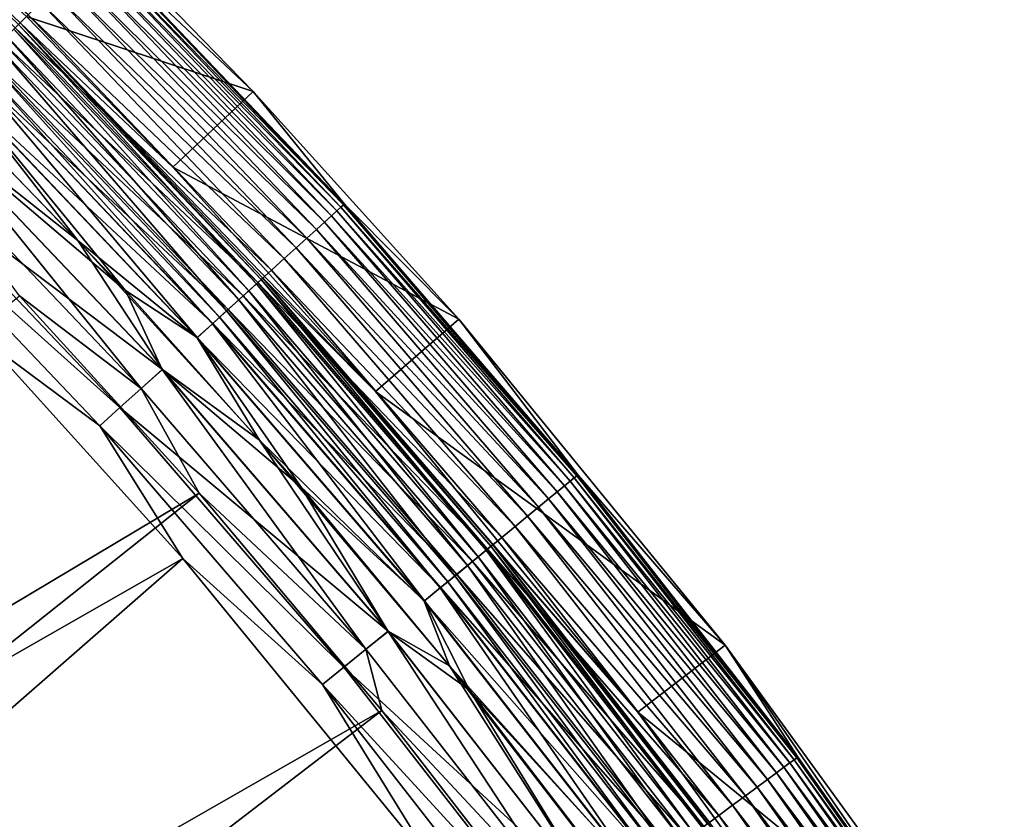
# Model space of a CAD drawing. Header units: metres. Extents: x -900 to 900, y -400 to 400.
# Tile 242 of 243: x 839 to 866, y 317 to 339. Entities that reach past the tile are written whole.
import ezdxf

# ---------------------------------------------------------------- set-up
doc = ezdxf.new("R2010")
doc.units = ezdxf.units.M

msp = doc.modelspace()

# ---------------------------------------------------------------- linework, layer by layer
at = {"layer": 'top'}
for points in [[(832.073242, 345.64447, -5.959025), (839.025391, 339.025421, -5.959025), (838.981628, 338.981628, -5.381563)], [(839.025391, 339.025421, -5.959025), (832.073242, 345.64447, -5.959025), (839.204651, 339.20462, -35)], [(838.894348, 338.894348, -0.70103), (839.250061, 339.250092, -1.000777), (831.953003, 345.50119, -0.70103)], [(841.32605, 341.326019, -35), (845.374695, 337.157257, -35), (839.204651, 339.20462, -35)], [(841.32605, 341.326019, -35), (841.146729, 341.146759, -5.947641), (845.374695, 337.157257, -35)], [(840.813232, 340.813232, -3.667668), (847.660645, 333.9104, -4.218875), (840.955261, 340.955261, -4.218875)], [(840.955261, 340.955261, -4.218875), (847.769043, 334.008667, -4.786941), (841.058716, 341.058716, -4.786941)], [(840.955261, 340.955261, -4.218875), (847.660645, 333.9104, -4.218875), (847.769043, 334.008667, -4.786941)], [(847.836243, 334.069519, -5.365363), (841.122803, 341.122803, -5.365363), (841.058716, 341.058716, -4.786941)], [(841.058716, 341.058716, -4.786941), (847.769043, 334.008667, -4.786941), (847.836243, 334.069519, -5.365363)], [(841.122803, 341.122803, -5.365363), (847.86731, 334.087891, -5.947641), (841.146729, 341.146759, -5.947641)], [(847.86731, 334.087891, -5.947641), (841.122803, 341.122803, -5.365363), (847.836243, 334.069519, -5.365363)], [(841.146729, 341.146759, -5.947641), (847.86731, 334.087891, -5.947641), (845.374695, 337.157257, -35)], [(840.633728, 340.633698, -3.139467), (847.511841, 333.775513, -3.667668), (840.813232, 340.813232, -3.667668)], [(840.813232, 340.813232, -3.667668), (847.511841, 333.775513, -3.667668), (847.660645, 333.9104, -4.218875)], [(847.32373, 333.60498, -3.139467), (840.633728, 340.633698, -3.139467), (840.41864, 340.41864, -2.639013)], [(847.32373, 333.60498, -3.139467), (847.511841, 333.775513, -3.667668), (840.633728, 340.633698, -3.139467)], [(846.838257, 333.164948, -2.170691), (840.170349, 340.17038, -2.170691), (839.891174, 339.891144, -1.738888)], [(847.098389, 333.400726, -2.639013), (840.41864, 340.41864, -2.639013), (840.170349, 340.17038, -2.170691)], [(846.838257, 333.164948, -2.170691), (847.098389, 333.400726, -2.639013), (840.170349, 340.17038, -2.170691)], [(847.098389, 333.400726, -2.639013), (847.32373, 333.60498, -3.139467), (840.41864, 340.41864, -2.639013)], [(846.545654, 332.89975, -1.738888), (839.891174, 339.891144, -1.738888), (839.583374, 339.583405, -1.34779)], [(846.545654, 332.89975, -1.738888), (846.838257, 333.164948, -2.170691), (839.891174, 339.891144, -1.738888)], [(846.223206, 332.607452, -1.34779), (839.583374, 339.583405, -1.34779), (839.250061, 339.250092, -1.000777)], [(846.223206, 332.607452, -1.34779), (846.545654, 332.89975, -1.738888), (839.583374, 339.583405, -1.34779)], [(845.873962, 332.290894, -1.000777), (839.250061, 339.250092, -1.000777), (838.894348, 338.894348, -0.70103)], [(839.025391, 339.025421, -5.959025), (839.204651, 339.20462, -35), (843.192505, 335.098419, -35)], [(839.204651, 339.20462, -35), (845.374695, 337.157257, -35), (843.192505, 335.098419, -35)], [(845.873962, 332.290894, -1.000777), (846.223206, 332.607452, -1.34779), (839.250061, 339.250092, -1.000777)], [(845.50116, 331.953033, -0.70103), (838.894348, 338.894348, -0.70103), (838.519287, 338.519287, -0.451727)], [(838.663208, 338.663177, -4.312942), (838.859497, 338.859497, -4.82471), (845.258972, 331.733459, -4.312942)], [(838.859497, 338.859497, -4.82471), (838.981628, 338.981628, -5.381563), (845.464661, 331.919922, -4.82471)], [(838.859497, 338.859497, -4.82471), (845.464661, 331.919922, -4.82471), (845.258972, 331.733459, -4.312942)], [(845.50116, 331.953033, -0.70103), (845.873962, 332.290894, -1.000777), (838.894348, 338.894348, -0.70103)], [(838.981628, 338.981628, -5.381563), (839.025391, 339.025421, -5.959025), (845.592651, 332.035919, -5.381563)], [(838.981628, 338.981628, -5.381563), (845.592651, 332.035919, -5.381563), (845.464661, 331.919922, -4.82471)], [(839.025391, 339.025421, -5.959025), (845.64447, 332.073212, -5.959025), (845.592651, 332.035919, -5.381563)], [(845.64447, 332.073212, -5.959025), (839.025391, 339.025421, -5.959025), (848.713623, 328.992554, -35)], [(848.713623, 328.992554, -35), (839.025391, 339.025421, -5.959025), (843.192505, 335.098419, -35)], [(838.400757, 338.400757, -3.865118), (838.663208, 338.663177, -4.312942), (844.983948, 331.484222, -3.865118)], [(838.663208, 338.663177, -4.312942), (845.258972, 331.733459, -4.312942), (844.983948, 331.484222, -3.865118)], [(838.081787, 338.081818, -3.497899), (838.400757, 338.400757, -3.865118), (844.64978, 331.181305, -3.497899)], [(845.108215, 331.596832, -0.451727), (838.519287, 338.519287, -0.451727), (838.128296, 338.128326, -0.255695)], [(838.400757, 338.400757, -3.865118), (844.983948, 331.484222, -3.865118), (844.64978, 331.181305, -3.497899)], [(845.108215, 331.596832, -0.451727), (845.50116, 331.953033, -0.70103), (838.519287, 338.519287, -0.451727)], [(844.698547, 331.225464, -0.255695), (838.128296, 338.128326, -0.255695), (837.725769, 337.725739, -0.114353)], [(837.904846, 337.904816, -3.348771), (838.081787, 338.081818, -3.497899), (844.464355, 331.013214, -3.348771)], [(838.081787, 338.081818, -3.497899), (844.64978, 331.181305, -3.497899), (844.464355, 331.013214, -3.348771)], [(844.698547, 331.225464, -0.255695), (845.108215, 331.596832, -0.451727), (838.128296, 338.128326, -0.255695)], [(837.718201, 337.718231, -3.22474), (837.904846, 337.904816, -3.348771), (844.268799, 330.835999, -3.22474)], [(837.904846, 337.904816, -3.348771), (844.464355, 331.013214, -3.348771), (844.268799, 330.835999, -3.22474)], [(844.276672, 330.84314, -0.114353), (837.725769, 337.725739, -0.114353), (837.316223, 337.316193, -0.028766)], [(837.323425, 337.323425, -3.056892), (837.718201, 337.718231, -3.22474), (843.855164, 330.461029, -3.056892)], [(837.718201, 337.718231, -3.22474), (844.268799, 330.835999, -3.22474), (843.855164, 330.461029, -3.056892)], [(844.276672, 330.84314, -0.114353), (844.698547, 331.225464, -0.255695), (837.725769, 337.725739, -0.114353)], [(837.316223, 337.316193, -0.028766), (836.904297, 336.904266), (840.601807, 333.103455)], [(841.898193, 331.741852, -3), (836.914734, 336.914734, -3), (837.323425, 337.323425, -3.056892)], [(837.316223, 337.316193, -0.028766), (840.601807, 333.103455), (843.847534, 330.454163, -0.028766)], [(843.847534, 330.454163, -0.028766), (844.276672, 330.84314, -0.114353), (837.316223, 337.316193, -0.028766)], [(843.855164, 330.461029, -3.056892), (841.898193, 331.741852, -3), (837.323425, 337.323425, -3.056892)], [(845.374695, 337.157257, -35), (850.97998, 330.958344, -35), (843.192505, 335.098419, -35)], [(845.374695, 337.157257, -35), (847.86731, 334.087891, -5.947641), (850.97998, 330.958344, -35)], [(836.406616, 336.406586, -3), (836.914734, 336.914734, -3), (841.898193, 331.741852, -3)], [(840.601807, 333.103455), (836.904297, 336.904266), (836.409424, 336.409424)], [(842.903259, 329.588715), (836.409424, 336.409424), (835.31134, 335.31134, -0.204445)], [(842.322021, 329.071381, -3.101714), (835.860291, 335.860291, -3.101714), (836.406616, 336.406586, -3)], [(842.900269, 329.586029, -3), (842.322021, 329.071381, -3.101714), (836.406616, 336.406586, -3)], [(836.406616, 336.406586, -3), (841.898193, 331.741852, -3), (842.900269, 329.586029, -3)], [(840.601807, 333.103455), (836.409424, 336.409424), (842.903259, 329.588715)], [(842.322021, 329.071381, -3.101714), (839.006836, 331.593506, -3.399924), (835.860291, 335.860291, -3.101714)], [(835.31134, 335.31134, -0.204445), (834.785828, 334.785828, -0.456723), (841.746826, 328.550018, -0.204445)], [(841.746826, 328.550018, -0.204445), (842.903259, 329.588715), (835.31134, 335.31134, -0.204445)], [(843.192505, 335.098419, -35), (850.97998, 330.958344, -35), (848.713623, 328.992554, -35)], [(834.785828, 334.785828, -0.456723), (841.196167, 328.050934, -0.456723), (841.746826, 328.550018, -0.204445)], [(834.785828, 334.785828, -0.456723), (838.135071, 330.326935, -0.803848), (841.196167, 328.050934, -0.456723)], [(847.660645, 333.9104, -4.218875), (854.125366, 326.636536, -4.786941), (847.769043, 334.008667, -4.786941)], [(847.769043, 334.008667, -4.786941), (854.195435, 326.694031, -5.365363), (847.836243, 334.069519, -5.365363)], [(847.769043, 334.008667, -4.786941), (854.125366, 326.636536, -4.786941), (854.195435, 326.694031, -5.365363)], [(854.233459, 326.707794, -5.947641), (847.86731, 334.087891, -5.947641), (847.836243, 334.069519, -5.365363)], [(847.836243, 334.069519, -5.365363), (854.195435, 326.694031, -5.365363), (854.233459, 326.707794, -5.947641)], [(847.86731, 334.087891, -5.947641), (854.233459, 326.707794, -5.947641), (850.97998, 330.958344, -35)], [(853.857056, 326.41629, -3.667668), (847.511841, 333.775513, -3.667668), (847.32373, 333.60498, -3.139467)], [(847.511841, 333.775513, -3.667668), (854.012268, 326.543701, -4.218875), (847.660645, 333.9104, -4.218875)], [(853.857056, 326.41629, -3.667668), (854.012268, 326.543701, -4.218875), (847.511841, 333.775513, -3.667668)], [(847.660645, 333.9104, -4.218875), (854.012268, 326.543701, -4.218875), (854.125366, 326.636536, -4.786941)], [(853.660767, 326.255188, -3.139467), (847.32373, 333.60498, -3.139467), (847.098389, 333.400726, -2.639013)], [(853.660767, 326.255188, -3.139467), (853.857056, 326.41629, -3.667668), (847.32373, 333.60498, -3.139467)], [(853.42572, 326.062256, -2.639013), (847.098389, 333.400726, -2.639013), (846.838257, 333.164948, -2.170691)], [(853.42572, 326.062256, -2.639013), (853.660767, 326.255188, -3.139467), (847.098389, 333.400726, -2.639013)], [(840.601807, 333.103455), (845.55365, 327.66687), (843.847534, 330.454163, -0.028766)], [(845.55365, 327.66687), (840.601807, 333.103455), (842.903259, 329.588715)], [(853.154297, 325.839478, -2.170691), (846.838257, 333.164948, -2.170691), (846.545654, 332.89975, -1.738888)], [(853.154297, 325.839478, -2.170691), (853.42572, 326.062256, -2.639013), (846.838257, 333.164948, -2.170691)], [(852.84906, 325.588959, -1.738888), (846.545654, 332.89975, -1.738888), (846.223206, 332.607452, -1.34779)], [(852.84906, 325.588959, -1.738888), (853.154297, 325.839478, -2.170691), (846.545654, 332.89975, -1.738888)], [(852.512695, 325.312836, -1.34779), (846.223206, 332.607452, -1.34779), (845.873962, 332.290894, -1.000777)], [(852.512695, 325.312836, -1.34779), (852.84906, 325.588959, -1.738888), (846.223206, 332.607452, -1.34779)], [(852.148315, 325.013794, -1.000777), (845.873962, 332.290894, -1.000777), (845.50116, 331.953033, -0.70103)], [(852.148315, 325.013794, -1.000777), (852.512695, 325.312836, -1.34779), (845.873962, 332.290894, -1.000777)], [(851.75946, 324.694611, -0.70103), (845.50116, 331.953033, -0.70103), (845.108215, 331.596832, -0.451727)], [(845.258972, 331.733459, -4.312942), (845.464661, 331.919922, -4.82471), (851.506775, 324.487183, -4.312942)], [(845.464661, 331.919922, -4.82471), (845.592651, 332.035919, -5.381563), (851.721375, 324.66333, -4.82471)], [(845.464661, 331.919922, -4.82471), (851.721375, 324.66333, -4.82471), (851.506775, 324.487183, -4.312942)], [(851.75946, 324.694611, -0.70103), (852.148315, 325.013794, -1.000777), (845.50116, 331.953033, -0.70103)], [(845.592651, 332.035919, -5.381563), (845.64447, 332.073212, -5.959025), (851.854858, 324.772919, -5.381563)], [(845.592651, 332.035919, -5.381563), (851.854858, 324.772919, -5.381563), (851.721375, 324.66333, -4.82471)], [(845.64447, 332.073212, -5.959025), (851.914429, 324.804596, -5.959025), (851.854858, 324.772919, -5.381563)], [(851.914429, 324.804596, -5.959025), (845.64447, 332.073212, -5.959025), (855.858032, 320.252869, -35)], [(855.858032, 320.252869, -35), (845.64447, 332.073212, -5.959025), (848.713623, 328.992554, -35)], [(799.723877, 299.863464, -32.432468), (839.006836, 331.593506, -3.399924), (843.902405, 326.218597, -3.399924)], [(843.902405, 326.218597, -3.399924), (839.006836, 331.593506, -3.399924), (842.322021, 329.071381, -3.101714)], [(846.685242, 326.386749, -3), (841.898193, 331.741852, -3), (843.855164, 330.461029, -3.056892)], [(841.898193, 331.741852, -3), (846.685242, 326.386749, -3), (842.900269, 329.586029, -3)], [(851.349487, 324.358093, -0.451727), (845.108215, 331.596832, -0.451727), (844.698547, 331.225464, -0.255695)], [(844.983948, 331.484222, -3.865118), (845.258972, 331.733459, -4.312942), (851.21991, 324.25174, -3.865118)], [(851.349487, 324.358093, -0.451727), (851.75946, 324.694611, -0.70103), (845.108215, 331.596832, -0.451727)], [(845.258972, 331.733459, -4.312942), (851.506775, 324.487183, -4.312942), (851.21991, 324.25174, -3.865118)], [(844.64978, 331.181305, -3.497899), (844.983948, 331.484222, -3.865118), (850.871277, 323.965576, -3.497899)], [(844.983948, 331.484222, -3.865118), (851.21991, 324.25174, -3.865118), (850.871277, 323.965576, -3.497899)], [(850.922119, 324.007294, -0.255695), (844.698547, 331.225464, -0.255695), (844.276672, 330.84314, -0.114353)], [(844.464355, 331.013214, -3.348771), (844.64978, 331.181305, -3.497899), (850.677795, 323.806793, -3.348771)], [(844.64978, 331.181305, -3.497899), (850.871277, 323.965576, -3.497899), (850.677795, 323.806793, -3.348771)], [(850.922119, 324.007294, -0.255695), (851.349487, 324.358093, -0.451727), (844.698547, 331.225464, -0.255695)], [(850.482056, 323.646118, -0.114353), (844.276672, 330.84314, -0.114353), (843.847534, 330.454163, -0.028766)], [(843.855164, 330.461029, -3.056892), (844.268799, 330.835999, -3.22474), (850.042236, 323.285126, -3.056892)], [(844.268799, 330.835999, -3.22474), (844.464355, 331.013214, -3.348771), (850.473816, 323.639374, -3.22474)], [(844.268799, 330.835999, -3.22474), (850.473816, 323.639374, -3.22474), (850.042236, 323.285126, -3.056892)], [(850.482056, 323.646118, -0.114353), (850.922119, 324.007294, -0.255695), (844.276672, 330.84314, -0.114353)], [(844.464355, 331.013214, -3.348771), (850.677795, 323.806793, -3.348771), (850.473816, 323.639374, -3.22474)], [(850.97998, 330.958344, -35), (858.234558, 322.083893, -35), (848.713623, 328.992554, -35)], [(850.97998, 330.958344, -35), (854.233459, 326.707794, -5.947641), (858.234558, 322.083893, -35)], [(843.461121, 324.436737, -0.803848), (838.135071, 330.326935, -0.803848), (798.662537, 298.844513, -29.834656)], [(838.135071, 330.326935, -0.803848), (843.461121, 324.436737, -0.803848), (841.196167, 328.050934, -0.456723)], [(843.847534, 330.454163, -0.028766), (845.55365, 327.66687), (850.034363, 323.278656, -0.028766)], [(850.034363, 323.278656, -0.028766), (850.482056, 323.646118, -0.114353), (843.847534, 330.454163, -0.028766)], [(850.042236, 323.285126, -3.056892), (846.685242, 326.386749, -3), (843.855164, 330.461029, -3.056892)], [(849.054565, 322.457611), (842.903259, 329.588715), (841.746826, 328.550018, -0.204445)], [(848.442871, 321.972382, -3.101714), (842.322021, 329.071381, -3.101714), (842.900269, 329.586029, -3)], [(849.051514, 322.455078, -3), (848.442871, 321.972382, -3.101714), (842.900269, 329.586029, -3)], [(842.900269, 329.586029, -3), (846.685242, 326.386749, -3), (849.051514, 322.455078, -3)], [(845.55365, 327.66687), (842.903259, 329.588715), (849.054565, 322.457611)], [(848.442871, 321.972382, -3.101714), (843.902405, 326.218597, -3.399924), (842.322021, 329.071381, -3.101714)], [(848.713623, 328.992554, -35), (858.234558, 322.083893, -35), (855.858032, 320.252869, -35)], [(841.746826, 328.550018, -0.204445), (841.196167, 328.050934, -0.456723), (847.842834, 321.479858, -0.204445)], [(847.842834, 321.479858, -0.204445), (849.054565, 322.457611), (841.746826, 328.550018, -0.204445)], [(841.196167, 328.050934, -0.456723), (847.268372, 321.008362, -0.456723), (847.842834, 321.479858, -0.204445)], [(841.196167, 328.050934, -0.456723), (843.461121, 324.436737, -0.803848), (847.268372, 321.008362, -0.456723)], [(845.55365, 327.66687), (850.723511, 321.51413), (850.034363, 323.278656, -0.028766)], [(850.723511, 321.51413), (845.55365, 327.66687), (849.054565, 322.457611)], [(859.996765, 318.873688, -4.218875), (854.012268, 326.543701, -4.218875), (853.857056, 326.41629, -3.667668)], [(854.012268, 326.543701, -4.218875), (860.114258, 318.960846, -4.786941), (854.125366, 326.636536, -4.786941)], [(859.996765, 318.873688, -4.218875), (860.114258, 318.960846, -4.786941), (854.012268, 326.543701, -4.218875)], [(854.125366, 326.636536, -4.786941), (860.187073, 319.014862, -5.365363), (854.195435, 326.694031, -5.365363)], [(854.125366, 326.636536, -4.786941), (860.114258, 318.960846, -4.786941), (860.187073, 319.014862, -5.365363)], [(854.195435, 326.694031, -5.365363), (860.229797, 319.0242, -5.947641), (854.233459, 326.707794, -5.947641)], [(854.195435, 326.694031, -5.365363), (860.187073, 319.014862, -5.365363), (860.229797, 319.0242, -5.947641)], [(854.233459, 326.707794, -5.947641), (860.229797, 319.0242, -5.947641), (858.234558, 322.083893, -35)], [(804.460876, 294.874146, -32.440762), (799.723877, 299.863464, -32.432468), (843.902405, 326.218597, -3.399924)], [(804.460876, 294.874146, -32.440762), (843.902405, 326.218597, -3.399924), (848.878296, 320.303436, -3.399924)], [(848.878296, 320.303436, -3.399924), (843.902405, 326.218597, -3.399924), (848.442871, 321.972382, -3.101714)], [(851.269287, 320.856873, -3), (846.685242, 326.386749, -3), (850.042236, 323.285126, -3.056892)], [(846.685242, 326.386749, -3), (851.269287, 320.856873, -3), (849.051514, 322.455078, -3)], [(859.631531, 318.602753, -3.139467), (853.660767, 326.255188, -3.139467), (853.42572, 326.062256, -2.639013)], [(859.835449, 318.754028, -3.667668), (853.857056, 326.41629, -3.667668), (853.660767, 326.255188, -3.139467)], [(859.631531, 318.602753, -3.139467), (859.835449, 318.754028, -3.667668), (853.660767, 326.255188, -3.139467)], [(859.835449, 318.754028, -3.667668), (859.996765, 318.873688, -4.218875), (853.857056, 326.41629, -3.667668)], [(859.387268, 318.42157, -2.639013), (853.42572, 326.062256, -2.639013), (853.154297, 325.839478, -2.170691)], [(859.387268, 318.42157, -2.639013), (859.631531, 318.602753, -3.139467), (853.42572, 326.062256, -2.639013)], [(859.105286, 318.212402, -2.170691), (853.154297, 325.839478, -2.170691), (852.84906, 325.588959, -1.738888)], [(859.105286, 318.212402, -2.170691), (859.387268, 318.42157, -2.639013), (853.154297, 325.839478, -2.170691)], [(858.788147, 317.977142, -1.738888), (852.84906, 325.588959, -1.738888), (852.512695, 325.312836, -1.34779)], [(858.788147, 317.977142, -1.738888), (859.105286, 318.212402, -2.170691), (852.84906, 325.588959, -1.738888)], [(858.438599, 317.717865, -1.34779), (852.512695, 325.312836, -1.34779), (852.148315, 325.013794, -1.000777)], [(858.438599, 317.717865, -1.34779), (858.788147, 317.977142, -1.738888), (852.512695, 325.312836, -1.34779)], [(858.059998, 317.437042, -1.000777), (852.148315, 325.013794, -1.000777), (851.75946, 324.694611, -0.70103)], [(858.059998, 317.437042, -1.000777), (858.438599, 317.717865, -1.34779), (852.148315, 325.013794, -1.000777)], [(857.656006, 317.137329, -0.70103), (851.75946, 324.694611, -0.70103), (851.349487, 324.358093, -0.451727)], [(851.506775, 324.487183, -4.312942), (851.721375, 324.66333, -4.82471), (857.393433, 316.942566, -4.312942)], [(851.721375, 324.66333, -4.82471), (851.854858, 324.772919, -5.381563), (857.616394, 317.107971, -4.82471)], [(851.721375, 324.66333, -4.82471), (857.616394, 317.107971, -4.82471), (857.393433, 316.942566, -4.312942)], [(857.656006, 317.137329, -0.70103), (858.059998, 317.437042, -1.000777), (851.75946, 324.694611, -0.70103)], [(851.854858, 324.772919, -5.381563), (851.914429, 324.804596, -5.959025), (857.755127, 317.210846, -5.381563)], [(851.854858, 324.772919, -5.381563), (857.755127, 317.210846, -5.381563), (857.616394, 317.107971, -4.82471)], [(851.914429, 324.804596, -5.959025), (857.820129, 317.237122, -5.959025), (857.755127, 317.210846, -5.381563)], [(862.487, 311.115997, -35), (857.820129, 317.237122, -5.959025), (851.914429, 324.804596, -5.959025)], [(862.487, 311.115997, -35), (851.914429, 324.804596, -5.959025), (855.858032, 320.252869, -35)], [(798.662537, 298.844513, -29.834656), (805.601135, 291.356323, -29.846647), (843.461121, 324.436737, -0.803848)], [(805.601135, 291.356323, -29.846647), (850.350159, 316.009277, -0.803848), (843.461121, 324.436737, -0.803848)], [(843.461121, 324.436737, -0.803848), (850.350159, 316.009277, -0.803848), (847.268372, 321.008362, -0.456723)], [(857.22998, 316.82135, -0.451727), (851.349487, 324.358093, -0.451727), (850.922119, 324.007294, -0.255695)], [(851.21991, 324.25174, -3.865118), (851.506775, 324.487183, -4.312942), (857.095337, 316.721436, -3.865118)], [(857.22998, 316.82135, -0.451727), (857.656006, 317.137329, -0.70103), (851.349487, 324.358093, -0.451727)], [(851.506775, 324.487183, -4.312942), (857.393433, 316.942566, -4.312942), (857.095337, 316.721436, -3.865118)], [(850.871277, 323.965576, -3.497899), (851.21991, 324.25174, -3.865118), (856.733093, 316.452728, -3.497899)], [(851.21991, 324.25174, -3.865118), (857.095337, 316.721436, -3.865118), (856.733093, 316.452728, -3.497899)], [(850.473816, 323.639374, -3.22474), (850.677795, 323.806793, -3.348771), (856.320129, 316.146423, -3.22474)], [(856.78595, 316.491913, -0.255695), (850.922119, 324.007294, -0.255695), (850.482056, 323.646118, -0.114353)], [(850.677795, 323.806793, -3.348771), (850.871277, 323.965576, -3.497899), (856.532104, 316.303619, -3.348771)], [(850.677795, 323.806793, -3.348771), (856.532104, 316.303619, -3.348771), (856.320129, 316.146423, -3.22474)], [(850.871277, 323.965576, -3.497899), (856.733093, 316.452728, -3.497899), (856.532104, 316.303619, -3.348771)], [(856.78595, 316.491913, -0.255695), (857.22998, 316.82135, -0.451727), (850.922119, 324.007294, -0.255695)], [(856.328674, 316.15274, -0.114353), (850.482056, 323.646118, -0.114353), (850.034363, 323.278656, -0.028766)], [(850.042236, 323.285126, -3.056892), (850.473816, 323.639374, -3.22474), (855.871704, 315.813782, -3.056892)], [(850.473816, 323.639374, -3.22474), (856.320129, 316.146423, -3.22474), (855.871704, 315.813782, -3.056892)], [(856.328674, 316.15274, -0.114353), (856.78595, 316.491913, -0.255695), (850.482056, 323.646118, -0.114353)], [(850.034363, 323.278656, -0.028766), (850.723511, 321.51413), (855.863525, 315.807678, -0.028766)], [(855.863525, 315.807678, -0.028766), (856.328674, 316.15274, -0.114353), (850.034363, 323.278656, -0.028766)], [(855.871704, 315.813782, -3.056892), (851.269287, 320.856873, -3), (850.042236, 323.285126, -3.056892)], [(854.848633, 315.033264), (849.054565, 322.457611), (847.842834, 321.479858, -0.204445)], [(854.2099, 314.581055, -3.101714), (848.442871, 321.972382, -3.101714), (849.051514, 322.455078, -3)], [(854.845398, 315.030884, -3), (854.2099, 314.581055, -3.101714), (849.051514, 322.455078, -3)], [(849.051514, 322.455078, -3), (851.269287, 320.856873, -3), (854.845398, 315.030884, -3)], [(850.723511, 321.51413), (849.054565, 322.457611), (854.848633, 315.033264)], [(854.2099, 314.581055, -3.101714), (848.878296, 320.303436, -3.399924), (848.442871, 321.972382, -3.101714)], [(858.234558, 322.083893, -35), (864.965759, 312.806152, -35), (855.858032, 320.252869, -35)], [(858.234558, 322.083893, -35), (860.229797, 319.0242, -5.947641), (865.841858, 311.055664, -5.947641)], [(858.234558, 322.083893, -35), (865.841858, 311.055664, -5.947641), (864.965759, 312.806152, -35)], [(847.842834, 321.479858, -0.204445), (847.268372, 321.008362, -0.456723), (853.586426, 314.118561, -0.204445)], [(853.586426, 314.118561, -0.204445), (854.848633, 315.033264), (847.842834, 321.479858, -0.204445)], [(850.723511, 321.51413), (855.63208, 315.151062), (855.863525, 315.807678, -0.028766)], [(855.63208, 315.151062), (850.723511, 321.51413), (854.848633, 315.033264)], [(847.268372, 321.008362, -0.456723), (852.989563, 313.675812, -0.456723), (853.586426, 314.118561, -0.204445)], [(847.268372, 321.008362, -0.456723), (850.350159, 316.009277, -0.803848), (852.989563, 313.675812, -0.456723)], [(855.871704, 315.813782, -3.056892), (855.643982, 315.159882, -3), (851.269287, 320.856873, -3)], [(851.269287, 320.856873, -3), (855.643982, 315.159882, -3), (854.845398, 315.030884, -3)], [(808.948486, 289.659393, -32.44804), (804.460876, 294.874146, -32.440762), (848.878296, 320.303436, -3.399924)], [(808.948486, 289.659393, -32.44804), (848.878296, 320.303436, -3.399924), (853.609985, 314.191132, -3.399924)], [(854.2099, 314.581055, -3.101714), (853.609985, 314.191132, -3.399924), (848.878296, 320.303436, -3.399924)], [(855.858032, 320.252869, -35), (864.965759, 312.806152, -35), (862.487, 311.115997, -35)], [(865.72229, 311.000153, -4.786941), (860.114258, 318.960846, -4.786941), (859.996765, 318.873688, -4.218875)], [(860.114258, 318.960846, -4.786941), (865.797607, 311.050507, -5.365363), (860.187073, 319.014862, -5.365363)], [(865.72229, 311.000153, -4.786941), (865.797607, 311.050507, -5.365363), (860.114258, 318.960846, -4.786941)], [(860.187073, 319.014862, -5.365363), (865.841858, 311.055664, -5.947641), (860.229797, 319.0242, -5.947641)], [(860.187073, 319.014862, -5.365363), (865.797607, 311.050507, -5.365363), (865.841858, 311.055664, -5.947641)], [(865.433655, 310.807251, -3.667668), (859.835449, 318.754028, -3.667668), (859.631531, 318.602753, -3.139467)], [(865.600647, 310.918854, -4.218875), (859.996765, 318.873688, -4.218875), (859.835449, 318.754028, -3.667668)], [(865.433655, 310.807251, -3.667668), (865.600647, 310.918854, -4.218875), (859.835449, 318.754028, -3.667668)], [(865.600647, 310.918854, -4.218875), (865.72229, 311.000153, -4.786941), (859.996765, 318.873688, -4.218875)], [(865.222534, 310.666168, -3.139467), (859.631531, 318.602753, -3.139467), (859.387268, 318.42157, -2.639013)], [(865.222534, 310.666168, -3.139467), (865.433655, 310.807251, -3.667668), (859.631531, 318.602753, -3.139467)], [(864.677795, 310.302094, -2.170691), (859.105286, 318.212402, -2.170691), (858.788147, 317.977142, -1.738888)], [(864.969727, 310.497192, -2.639013), (859.387268, 318.42157, -2.639013), (859.105286, 318.212402, -2.170691)], [(864.677795, 310.302094, -2.170691), (864.969727, 310.497192, -2.639013), (859.105286, 318.212402, -2.170691)], [(864.969727, 310.497192, -2.639013), (865.222534, 310.666168, -3.139467), (859.387268, 318.42157, -2.639013)], [(864.349487, 310.082672, -1.738888), (858.788147, 317.977142, -1.738888), (858.438599, 317.717865, -1.34779)], [(864.349487, 310.082672, -1.738888), (864.677795, 310.302094, -2.170691), (858.788147, 317.977142, -1.738888)], [(863.987671, 309.840851, -1.34779), (858.438599, 317.717865, -1.34779), (858.059998, 317.437042, -1.000777)], [(863.987671, 309.840851, -1.34779), (864.349487, 310.082672, -1.738888), (858.438599, 317.717865, -1.34779)], [(863.595764, 309.578949, -1.000777), (858.059998, 317.437042, -1.000777), (857.656006, 317.137329, -0.70103)], [(863.595764, 309.578949, -1.000777), (863.987671, 309.840851, -1.34779), (858.059998, 317.437042, -1.000777)]]:
    msp.add_3dface(points, dxfattribs=at)

doc.saveas('drawing.dxf')
